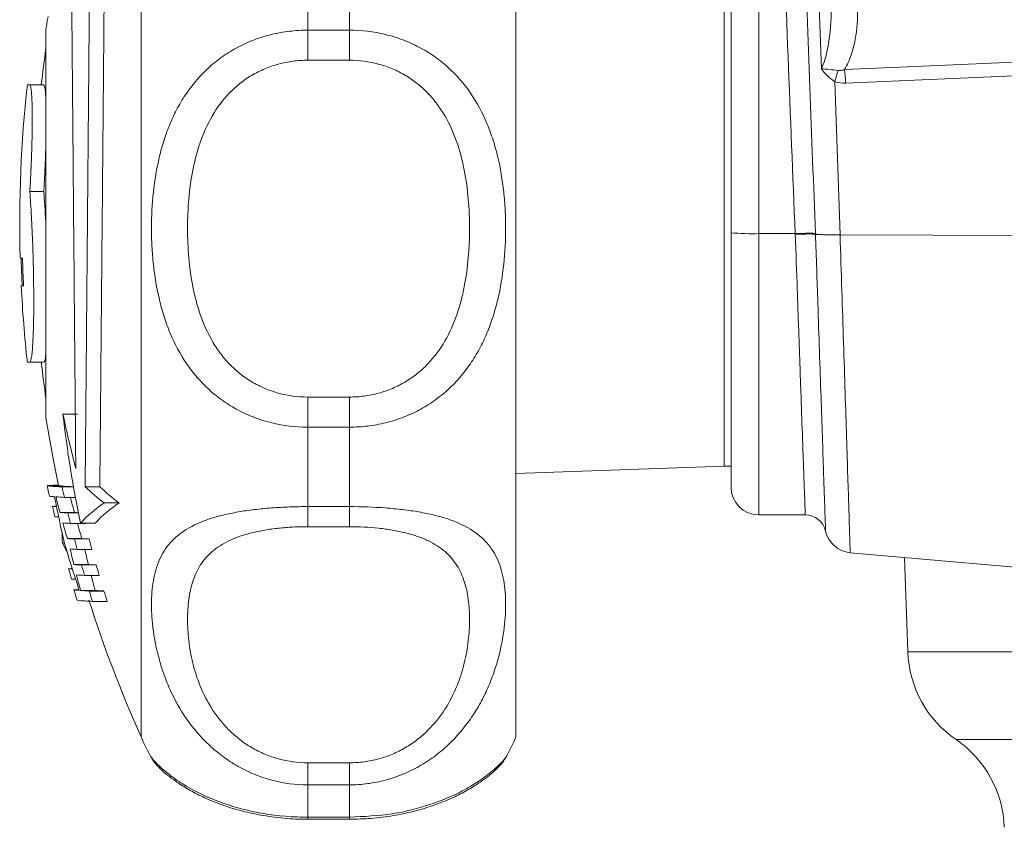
# Model space of a CAD drawing. Header units: millimetres. Extents: x 168 to 893, y 24 to 895.
# Tile 14 of 26: x 168 to 239, y 679 to 738. Entities that reach past the tile are written whole.
import ezdxf

# ---------------------------------------------------------------- set-up
doc = ezdxf.new("R2010")
doc.units = ezdxf.units.MM

msp = doc.modelspace()

# ---------------------------------------------------------------- linework, layer by layer
at = {"color": 7, "linetype": 'Continuous', "lineweight": 15}
for p, q in [((219.001, 722.204), (219.001, 790.067)), ((176.501, 722.544), (176.501, 759.867)), ((203.501, 722.544), (203.501, 759.867)), ((225.507, 734.006), (224.877, 752.024)), ((188.501, 742.569), (188.501, 736.799)), ((191.501, 736.799), (191.501, 742.569)), ((218.501, 740.367), (218.501, 705.367)), ((169.64, 736.867), (169.64, 708.867)), ((188.501, 736.799), (188.501, 734.632)), ((188.501, 736.799), (191.501, 736.799)), ((191.501, 736.799), (191.501, 734.632)), ((191.501, 734.632), (188.501, 734.632)), ((168.467, 732.867), (168.3, 732.867)), ((168.467, 732.867), (169.475, 732.867)), ((226.467, 733.086), (226.852, 722.041)), ((168.477, 725.174), (169.485, 725.174)), ((176.501, 685.867), (176.501, 722.544)), ((203.501, 685.867), (203.501, 722.544)), ((219.001, 703.867), (219.001, 722.204)), ((223.626, 722.134), (221.001, 722.134)), ((226.852, 722.041), (226.855, 722.041)), ((226.855, 722.041), (308.421, 721.792)), ((167.783, 720.367), (167.949, 720.367)), ((168.026, 718.367), (167.86, 718.367)), ((168.3, 712.867), (168.467, 712.867)), ((168.467, 712.867), (169.475, 712.867)), ((188.501, 710.358), (188.501, 708.19)), ((188.501, 710.358), (191.501, 710.358)), ((191.501, 710.358), (191.501, 708.19)), ((170.868, 709.118), (171.906, 709.118)), ((188.501, 708.19), (188.501, 702.462)), ((191.501, 708.19), (188.501, 708.19)), ((191.501, 702.462), (191.501, 708.19)), ((203.501, 704.843), (218.501, 705.367)), ((218.501, 705.367), (219.001, 705.367)), ((169.726, 703.959), (170.751, 703.959)), ((169.776, 703.972), (170.55, 703.972)), ((170.804, 703.88), (171.621, 703.88)), ((172.464, 703.888), (173.522, 703.888)), ((170.969, 703.13), (171.756, 703.13)), ((170.109, 702.472), (170.406, 702.472)), ((173.836, 702.727), (174.911, 702.727)), ((188.501, 702.462), (191.501, 702.462)), ((188.501, 702.462), (188.501, 701.014)), ((191.501, 702.462), (191.501, 701.014)), ((170.286, 701.722), (170.56, 701.722)), ((170.654, 702.039), (171.69, 702.039)), ((171.228, 702.005), (171.972, 702.005)), ((221.001, 701.867), (224.347, 701.867)), ((171.41, 701.255), (172.455, 701.255)), ((172.122, 701.266), (173.176, 701.266)), ((191.501, 701.014), (188.501, 701.014)), ((170.827, 699.855), (170.974, 699.855)), ((171.184, 700.159), (172.226, 700.159)), ((171.695, 700.13), (172.743, 700.13)), ((171.894, 699.38), (172.944, 699.38)), ((227.583, 699.141), (265.535, 695.82)), ((231.498, 698.798), (231.735, 691.994)), ((171.65, 698.287), (172.698, 698.287)), ((172.205, 698.255), (173.259, 698.255)), ((171.272, 697.972), (171.54, 697.972)), ((172.421, 697.505), (173.478, 697.505)), ((171.49, 697.222), (171.78, 697.222)), ((171.656, 696.459), (172.031, 696.459)), ((172.135, 696.416), (173.189, 696.416)), ((172.758, 696.38), (173.82, 696.38)), ((172.992, 695.631), (174.057, 695.631)), ((177.297, 684.308), (177.301, 684.301)), ((188.501, 684), (188.501, 682.409)), ((188.501, 684), (191.501, 684)), ((191.501, 684), (191.501, 682.409)), ((188.501, 682.409), (188.501, 680.078)), ((191.501, 682.409), (188.501, 682.409)), ((191.501, 680.078), (191.501, 682.409)), ((188.501, 680.078), (191.501, 680.078)), ((188.501, 679.93), (191.501, 679.93))]:
    msp.add_line(p, q, dxfattribs=at)
at = {"color": 8, "linetype": 'Continuous', "lineweight": 15}
for p, q in [((221.001, 779.392), (221.001, 722.134)), ((221.001, 722.134), (221.001, 701.867)), ((231.735, 691.994), (308.813, 691.994)), ((235.211, 685.672), (284.001, 685.672)), ((188.501, 680.078), (188.501, 679.93)), ((191.501, 680.078), (191.501, 679.93))]:
    msp.add_line(p, q, dxfattribs=at)
at = {"color": 7, "linetype": 'Continuous', "lineweight": 15, "flags": 128}
for points in [[(227.183, 733.96), (231.163, 734.134), (247.082, 734.827), (277.636, 736.157), (278.004, 736.173), (308.19, 737.487)], [(308.263, 736.511), (278.077, 735.197), (227.255, 732.985)], [(167.927, 718.367), (167.856, 720.181), (167.85, 720.367)], [(169.64, 708.867), (170.157, 705.903), (170.55, 703.972)]]:
    msp.add_lwpolyline(points, dxfattribs=at)
at = {"color": 7, "linetype": 'Continuous', "lineweight": 15}
for centre, radius, start, end in [((258.544, 722.867), 90, 170.45646, 171.05098), ((258.749, 722.867), 90, 171.93059, 173.62063), ((200.118, 741.731), 27.73, 341.83657, 343.58283), ((208.825, 732.107), 18.451, 2.7265, 5.76508), ((258.749, 722.867), 91, 173.69102, 181.57426), ((220.502, 736.513), 14.388, 264.01335, 271.98909), ((224.614, 705.052), 17.111, 88.43095, 93.30921), ((258.749, 722.867), 90.834, 181.57714, 182.83966), ((258.749, 722.867), 91, 182.83446, 186.30898), ((258.749, 722.867), 90, 186.37937, 188.06941), ((255.441, 718.603), 85.103, 186.39881, 191.75456), ((254.21, 726.681), 85.173, 191.89956, 194.60518), ((171.474, 720.507), 16.64, 263.97169, 267.69362), ((258.538, 722.814), 90.791, 191.98617, 192.47045), ((171.358, 688.607), 15.446, 93.04521, 95.87802), ((172.345, 718.988), 15.114, 263.94744, 267.24572), ((258.538, 722.735), 89.737, 192.12909, 192.61933), ((188.422, 721.355), 23.659, 227.58588, 231.93923), ((189.481, 721.574), 23.822, 227.93951, 232.29502), ((221.001, 703.867), 2, 180, 270), ((170.817, 710.975), 7.822, 263.18351, 265.97497), ((252.519, 718.932), 83.747, 190.84657, 193.20195), ((172.545, 735.072), 31.981, 266.07862, 267.17464), ((253.359, 724.332), 85.657, 194.3056, 195.08535), ((253.428, 724.334), 84.724, 194.46797, 195.25691), ((170.997, 694.714), 7.808, 94.38097, 96.52411), ((258.538, 722.923), 90.763, 193.02233, 193.50875), ((179.431, 694.43), 10.007, 123.99083, 136.91544), ((180.501, 694.328), 10.089, 123.64281, 136.55598), ((172.873, 735.281), 33.316, 266.1809, 267.17047), ((258.538, 722.735), 89.737, 193.35646, 193.84913), ((173.567, 730.138), 28.162, 266.1773, 266.74564), ((224.347, 700.367), 1.5, 12.63798, 90.04061), ((173.101, 735.448), 34.235, 266.24742, 267.16879), ((253.45, 724.356), 85.751, 195.60649, 196.39027), ((253.519, 724.359), 84.819, 195.78423, 196.57735), ((184.218, 700.648), 13.415, 180.21676, 183.39314), ((227.762, 701.133), 2, 192.64824, 264.81209), ((185.89, 707.024), 16.682, 205.45425, 208.09037), ((253.546, 723.768), 85.968, 196.18491, 198.5473), ((173.457, 735.745), 35.658, 266.3448, 267.16783), ((258.538, 722.735), 89.737, 194.59011, 195.08547), ((174.525, 736.592), 36.505, 266.38832, 267.202), ((258.538, 722.735), 88.723, 194.76064, 195.26207), ((173.659, 735.153), 35.816, 266.35305, 267.17431), ((252.644, 718.293), 83.428, 193.08223, 193.87484), ((252.722, 718.295), 82.487, 193.23535, 194.03754), ((173.91, 733.06), 34.847, 266.28115, 267.1946), ((258.538, 722.735), 89.737, 195.83071, 196.32905), ((174.985, 733.897), 35.684, 266.32591, 267.22885), ((258.538, 722.735), 88.723, 196.01649, 196.52101), ((172.14, 690.303), 7.718, 94.52082, 96.4587), ((258.538, 722.923), 90.763, 195.95658, 196.4496), ((174.087, 731.678), 34.213, 266.23227, 267.2091), ((252.739, 718.317), 83.526, 194.40445, 195.20076), ((252.818, 718.32), 82.587, 194.57357, 195.37959), ((172.603, 704.541), 8.137, 263.31838, 266.0559), ((258.538, 722.814), 90.791, 196.87471, 197.36995), ((174.366, 729.624), 33.282, 266.15748, 267.23237), ((258.538, 722.735), 89.737, 197.07897, 197.58059), ((175.446, 730.434), 34.092, 266.20426, 267.26662), ((258.538, 722.735), 88.723, 197.28029, 197.7882), ((173.678, 713.089), 17.472, 264.11806, 267.75186), ((258.544, 722.867), 90, 197.55418, 204.27465), ((239.73, 692.273), 8, 182, 235.60821), ((188.501, 690.867), 13, 202.61986, 210.34911), ((191.501, 690.867), 13, 329.74423, 337.38014), ((230.693, 679.07), 8, 2, 55.60821)]:
    msp.add_arc(centre, radius, start, end, dxfattribs=at)
msp.add_ellipse((226.123, 748.099), major_axis=(-3.817, 109.356), ratio=0.031986, start_param=1.572014, end_param=1.809411, dxfattribs=at)
at = {"color": 8, "linetype": 'Continuous', "lineweight": 15}
msp.add_ellipse((226.123, 748.047), major_axis=(-3.815, 109.256), ratio=0.018294, start_param=1.613285, end_param=1.809411, dxfattribs=at)
at = {"color": 7, "linetype": 'Continuous', "lineweight": 15}
for points, knots in [([(172.464, 703.888), (172.477, 705.291), (172.49, 706.785), (172.511, 709.156), (172.518, 709.969), (172.529, 711.221), (172.532, 711.644), (172.54, 712.501), (172.544, 712.936), (172.563, 715.113), (172.578, 716.891), (172.602, 719.61), (172.61, 720.526), (172.622, 721.912), (172.626, 722.378), (172.634, 723.306), (172.638, 723.769), (172.658, 726.076), (172.674, 727.9), (172.698, 730.605), (172.706, 731.502), (172.721, 733.282), (172.729, 734.152), (172.751, 736.707), (172.765, 738.335), (172.786, 740.662), (172.792, 741.422), (172.805, 742.884), (172.811, 743.587), (172.817, 744.262)], [0, 0, 0, 0, 0.125, 0.125, 0.1875, 0.1875, 0.21875, 0.21875, 0.25, 0.25, 0.375, 0.375, 0.4375, 0.4375, 0.46875, 0.46875, 0.5, 0.5, 0.625, 0.625, 0.6875, 0.6875, 0.75, 0.75, 0.875, 0.875, 0.9375, 0.9375, 1, 1, 1, 1]), ([(173.879, 744.262), (173.867, 742.911), (173.854, 741.463), (173.834, 739.151), (173.827, 738.357), (173.816, 737.131), (173.813, 736.716), (173.805, 735.874), (173.801, 735.447), (173.783, 733.305), (173.767, 731.547), (173.743, 728.849), (173.735, 727.939), (173.723, 726.558), (173.719, 726.093), (173.711, 725.167), (173.707, 724.704), (173.686, 722.397), (173.67, 720.566), (173.646, 717.841), (173.638, 716.935), (173.622, 715.134), (173.614, 714.251), (173.591, 711.656), (173.576, 709.994), (173.555, 707.607), (173.548, 706.825), (173.535, 705.317), (173.528, 704.59), (173.522, 703.888)], [0, 0, 0, 0, 0.125, 0.125, 0.1875, 0.1875, 0.21875, 0.21875, 0.25, 0.25, 0.375, 0.375, 0.4375, 0.4375, 0.46875, 0.46875, 0.5, 0.5, 0.625, 0.625, 0.6875, 0.6875, 0.75, 0.75, 0.875, 0.875, 0.9375, 0.9375, 1, 1, 1, 1]), ([(171.477, 741.416), (171.487, 740.246), (171.498, 738.985), (171.515, 736.962), (171.521, 736.265), (171.531, 735.186), (171.534, 734.821), (171.54, 734.079), (171.543, 733.703), (171.56, 731.81), (171.573, 730.252), (171.594, 727.85), (171.601, 727.039), (171.611, 725.805), (171.615, 725.39), (171.622, 724.561), (171.626, 724.147), (171.643, 722.078), (171.658, 720.43), (171.679, 717.969), (171.686, 717.151), (171.7, 715.517), (171.707, 714.715), (171.728, 712.352), (171.741, 710.834), (171.76, 708.641), (171.766, 707.922), (171.778, 706.53), (171.784, 705.855), (171.79, 705.204)], [0, 0, 0, 0, 0.125, 0.125, 0.1875, 0.1875, 0.21875, 0.21875, 0.25, 0.25, 0.375, 0.375, 0.4375, 0.4375, 0.46875, 0.46875, 0.5, 0.5, 0.625, 0.625, 0.6875, 0.6875, 0.75, 0.75, 0.875, 0.875, 0.9375, 0.9375, 1, 1, 1, 1]), ([(225.507, 734.006), (225.604, 734.216), (225.683, 734.434), (225.817, 734.873), (225.872, 735.095), (226.016, 735.768), (226.083, 736.224), (226.224, 737.593), (226.244, 738.51), (226.212, 739.431)], [0, 0, 0, 0, 0.125, 0.125, 0.25, 0.25, 0.5, 0.5, 1, 1, 1, 1]), ([(228.109, 738.385), (228.136, 737.622), (228.085, 736.868), (227.872, 735.753), (227.777, 735.384), (227.528, 734.655), (227.375, 734.3), (227.183, 733.96)], [0, 0, 0, 0, 0.5, 0.5, 0.75, 0.75, 1, 1, 1, 1]), ([(188.501, 708.19), (187.616, 708.19), (186.75, 708.295), (185.48, 708.606), (185.061, 708.736), (184.255, 709.042), (183.865, 709.219), (183.112, 709.618), (182.746, 709.842), (182.052, 710.33), (181.724, 710.593), (180.793, 711.438), (180.24, 712.081), (179.305, 713.456), (178.914, 714.191), (178.425, 715.362), (178.279, 715.764), (178.02, 716.572), (177.908, 716.981), (177.613, 718.22), (177.474, 719.063), (177.335, 720.353), (177.3, 720.787), (177.254, 721.663), (177.243, 722.103), (177.243, 723.41), (177.288, 724.272), (177.472, 725.979), (177.61, 726.823), (177.909, 728.075), (178.024, 728.488), (178.283, 729.293), (178.428, 729.687), (178.752, 730.458), (178.93, 730.834), (179.326, 731.568), (179.545, 731.927), (180.252, 732.956), (180.793, 733.58), (181.725, 734.419), (182.058, 734.683), (182.749, 735.164), (183.11, 735.383), (183.862, 735.778), (184.255, 735.955), (185.066, 736.26), (185.479, 736.386), (186.319, 736.591), (186.746, 736.668), (187.616, 736.772), (188.059, 736.799), (188.501, 736.799)], [0, 0, 0, 0, 0.0625, 0.0625, 0.09375, 0.09375, 0.125, 0.125, 0.15625, 0.15625, 0.1875, 0.1875, 0.25, 0.25, 0.3125, 0.3125, 0.34375, 0.34375, 0.375, 0.375, 0.4375, 0.4375, 0.46875, 0.46875, 0.5, 0.5, 0.5625, 0.5625, 0.625, 0.625, 0.65625, 0.65625, 0.6875, 0.6875, 0.71875, 0.71875, 0.75, 0.75, 0.8125, 0.8125, 0.84375, 0.84375, 0.875, 0.875, 0.90625, 0.90625, 0.9375, 0.9375, 0.96875, 0.96875, 1, 1, 1, 1]), ([(191.501, 736.799), (192.387, 736.799), (193.253, 736.695), (194.523, 736.387), (194.942, 736.258), (195.748, 735.955), (196.138, 735.78), (196.891, 735.384), (197.257, 735.162), (197.951, 734.678), (198.279, 734.417), (199.21, 733.58), (199.763, 732.941), (200.698, 731.576), (201.089, 730.845), (201.578, 729.681), (201.724, 729.281), (201.982, 728.476), (202.095, 728.069), (202.39, 726.835), (202.529, 725.994), (202.668, 724.707), (202.703, 724.273), (202.749, 723.398), (202.76, 722.959), (202.76, 721.652), (202.715, 720.789), (202.531, 719.079), (202.393, 718.232), (202.094, 716.975), (201.979, 716.56), (201.72, 715.751), (201.575, 715.355), (201.251, 714.581), (201.073, 714.202), (200.677, 713.464), (200.458, 713.102), (199.751, 712.066), (199.21, 711.437), (198.278, 710.592), (197.945, 710.325), (197.254, 709.84), (196.893, 709.619), (196.141, 709.22), (195.748, 709.042), (194.937, 708.734), (194.524, 708.606), (193.684, 708.4), (193.257, 708.322), (192.387, 708.217), (191.944, 708.19), (191.501, 708.19)], [0, 0, 0, 0, 0.0625, 0.0625, 0.09375, 0.09375, 0.125, 0.125, 0.15625, 0.15625, 0.1875, 0.1875, 0.25, 0.25, 0.3125, 0.3125, 0.34375, 0.34375, 0.375, 0.375, 0.4375, 0.4375, 0.46875, 0.46875, 0.5, 0.5, 0.5625, 0.5625, 0.625, 0.625, 0.65625, 0.65625, 0.6875, 0.6875, 0.71875, 0.71875, 0.75, 0.75, 0.8125, 0.8125, 0.84375, 0.84375, 0.875, 0.875, 0.90625, 0.90625, 0.9375, 0.9375, 0.96875, 0.96875, 1, 1, 1, 1]), ([(188.501, 734.632), (188.143, 734.632), (187.784, 734.608), (187.081, 734.515), (186.736, 734.446), (186.059, 734.263), (185.726, 734.148), (185.075, 733.874), (184.764, 733.717), (184.168, 733.363), (183.884, 733.167), (183.341, 732.736), (183.084, 732.501), (182.371, 731.76), (181.965, 731.21), (181.269, 730.013), (180.989, 729.383), (180.648, 728.404), (180.547, 728.072), (180.368, 727.398), (180.29, 727.054), (180.087, 726.021), (179.994, 725.328), (179.871, 723.932), (179.841, 723.23), (179.841, 721.817), (179.871, 721.104), (179.994, 719.701), (180.088, 719.008), (180.355, 717.64), (180.529, 716.966), (180.988, 715.641), (181.268, 715.01), (181.782, 714.117), (181.969, 713.829), (182.381, 713.273), (182.605, 713.005), (183.082, 712.506), (183.336, 712.272), (183.877, 711.838), (184.167, 711.637), (184.765, 711.279), (185.076, 711.121), (185.721, 710.848), (186.058, 710.731), (187.084, 710.452), (187.784, 710.358), (188.501, 710.358)], [0, 0, 0, 0, 0.03125, 0.03125, 0.0625, 0.0625, 0.09375, 0.09375, 0.125, 0.125, 0.15625, 0.15625, 0.1875, 0.1875, 0.25, 0.25, 0.3125, 0.3125, 0.34375, 0.34375, 0.375, 0.375, 0.4375, 0.4375, 0.5, 0.5, 0.5625, 0.5625, 0.625, 0.625, 0.6875, 0.6875, 0.75, 0.75, 0.78125, 0.78125, 0.8125, 0.8125, 0.84375, 0.84375, 0.875, 0.875, 0.90625, 0.90625, 0.9375, 0.9375, 1, 1, 1, 1]), ([(191.501, 710.358), (191.86, 710.358), (192.219, 710.382), (192.921, 710.476), (193.267, 710.546), (193.944, 710.731), (194.277, 710.846), (194.928, 711.122), (195.239, 711.28), (195.835, 711.636), (196.119, 711.834), (196.662, 712.268), (196.919, 712.504), (197.632, 713.25), (198.038, 713.803), (198.734, 715.006), (199.014, 715.639), (199.355, 716.621), (199.456, 716.954), (199.635, 717.631), (199.713, 717.975), (199.916, 719.01), (200.009, 719.705), (200.132, 721.103), (200.162, 721.805), (200.162, 723.218), (200.132, 723.931), (200.009, 725.332), (199.915, 726.024), (199.648, 727.388), (199.474, 728.061), (199.015, 729.381), (198.735, 730.009), (198.221, 730.897), (198.034, 731.184), (197.622, 731.737), (197.398, 732.003), (196.921, 732.499), (196.667, 732.731), (196.126, 733.163), (195.836, 733.363), (195.238, 733.718), (194.927, 733.875), (194.282, 734.147), (193.945, 734.262), (192.919, 734.54), (192.219, 734.632), (191.501, 734.632)], [0, 0, 0, 0, 0.03125, 0.03125, 0.0625, 0.0625, 0.09375, 0.09375, 0.125, 0.125, 0.15625, 0.15625, 0.1875, 0.1875, 0.25, 0.25, 0.3125, 0.3125, 0.34375, 0.34375, 0.375, 0.375, 0.4375, 0.4375, 0.5, 0.5, 0.5625, 0.5625, 0.625, 0.625, 0.6875, 0.6875, 0.75, 0.75, 0.78125, 0.78125, 0.8125, 0.8125, 0.84375, 0.84375, 0.875, 0.875, 0.90625, 0.90625, 0.9375, 0.9375, 1, 1, 1, 1]), ([(226.718, 733.893), (226.497, 733.918), (226.289, 733.943), (225.887, 733.986), (225.692, 734.004), (225.507, 734.006)], [0, 0, 0, 0, 0.5, 0.5, 1, 1, 1, 1]), ([(226.467, 733.086), (226.279, 733.216), (226.104, 733.358), (225.782, 733.666), (225.635, 733.832), (225.507, 734.006)], [0, 0, 0, 0, 0.5, 0.5, 1, 1, 1, 1]), ([(226.718, 733.893), (226.798, 733.884), (226.877, 733.889), (227.032, 733.914), (227.108, 733.935), (227.183, 733.96)], [0, 0, 0, 0, 0.5, 0.5, 1, 1, 1, 1]), ([(168.477, 725.174), (168.505, 725.623), (168.53, 726.079), (168.574, 727.002), (168.593, 727.474), (168.616, 728.156), (168.622, 728.381), (168.634, 728.824), (168.639, 729.044), (168.65, 729.686), (168.654, 730.086), (168.653, 730.643), (168.652, 730.823), (168.647, 731.161), (168.644, 731.32), (168.636, 731.616), (168.63, 731.754), (168.618, 732.009), (168.611, 732.126), (168.587, 732.439), (168.567, 732.597), (168.533, 732.758), (168.521, 732.799), (168.495, 732.853), (168.481, 732.867), (168.467, 732.867)], [0, 0, 0, 0, 0.125, 0.125, 0.25, 0.25, 0.3125, 0.3125, 0.375, 0.375, 0.5, 0.5, 0.5625, 0.5625, 0.625, 0.625, 0.6875, 0.6875, 0.75, 0.75, 0.875, 0.875, 0.9375, 0.9375, 1, 1, 1, 1]), ([(169.475, 732.867), (169.515, 732.811), (169.589, 732.705), (169.624, 731.998), (169.64, 731.667)], [0, 0, 0, 0, 0.53091, 1, 1, 1, 1]), ([(169.64, 728.879), (169.636, 728.654), (169.622, 727.817), (169.563, 726.494), (169.505, 725.509), (169.485, 725.174)], [0, 0, 0, 0, 0.195886, 0.72644, 1, 1, 1, 1]), ([(168.467, 712.867), (168.511, 712.867), (168.55, 712.967), (168.604, 713.263), (168.621, 713.388), (168.653, 713.679), (168.667, 713.846), (168.693, 714.225), (168.705, 714.437), (168.725, 714.9), (168.733, 715.148), (168.747, 715.678), (168.752, 715.959), (168.76, 716.555), (168.761, 716.867), (168.762, 717.506), (168.761, 717.835), (168.754, 718.513), (168.75, 718.863), (168.737, 719.564), (168.729, 719.915), (168.71, 720.62), (168.699, 720.976), (168.661, 722.037), (168.631, 722.716), (168.578, 723.692), (168.559, 724.009), (168.519, 724.612), (168.498, 724.9), (168.477, 725.174)], [0, 0, 0, 0, 0.125, 0.125, 0.1875, 0.1875, 0.25, 0.25, 0.3125, 0.3125, 0.375, 0.375, 0.4375, 0.4375, 0.5, 0.5, 0.5625, 0.5625, 0.625, 0.625, 0.6875, 0.6875, 0.75, 0.75, 0.875, 0.875, 0.9375, 0.9375, 1, 1, 1, 1]), ([(169.485, 725.174), (169.537, 724.492), (169.598, 723.703), (169.635, 722.741), (169.64, 722.61)], [0, 0, 0, 0, 0.864671, 1, 1, 1, 1]), ([(223.628, 722.088), (223.667, 722.09), (223.748, 722.093), (223.876, 722.097), (224.015, 722.101), (224.163, 722.105), (224.317, 722.108), (224.474, 722.11), (224.628, 722.111), (224.774, 722.11), (224.905, 722.107), (225.016, 722.102), (225.061, 722.096), (225.085, 722.094)], [0, 0, 0, 0, 0.057888, 0.122386, 0.193492, 0.271206, 0.355523, 0.446444, 0.543965, 0.648084, 0.758798, 0.876104, 1, 1, 1, 1]), ([(225.085, 722.094), (225.097, 722.092), (225.123, 722.089), (225.174, 722.084), (225.233, 722.079), (225.301, 722.075), (225.378, 722.071), (225.462, 722.067), (225.574, 722.062), (225.722, 722.057), (225.914, 722.052), (226.126, 722.048), (226.355, 722.044), (226.599, 722.042), (226.767, 722.041), (226.852, 722.041)], [0, 0, 0, 0, 0.059463, 0.118363, 0.176703, 0.234481, 0.291699, 0.348358, 0.404457, 0.499697, 0.59654, 0.694989, 0.795047, 0.896716, 1, 1, 1, 1]), ([(225.085, 722.094), (225.141, 720.425), (225.239, 717.53), (225.372, 713.598), (225.483, 710.34), (225.582, 707.411), (225.664, 704.992), (225.729, 703.085), (225.776, 701.71), (225.802, 700.928), (225.814, 700.596), (225.81, 700.695), (225.81, 700.695)], [0, 0, 0, 0, 0.147342, 0.255672, 0.367148, 0.475524, 0.587055, 0.688965, 0.793485, 0.895429, 0.999988, 1, 1, 1, 1]), ([(169.64, 713.612), (169.621, 713.412), (169.577, 712.933), (169.513, 712.891), (169.475, 712.867)], [0, 0, 0, 0, 0.415804, 1, 1, 1, 1]), ([(188.501, 682.409), (187.616, 682.409), (186.75, 682.524), (185.48, 682.863), (185.061, 683.005), (184.255, 683.335), (183.865, 683.525), (183.112, 683.95), (182.746, 684.188), (182.052, 684.7), (181.724, 684.973), (180.793, 685.843), (180.24, 686.492), (179.305, 687.839), (178.914, 688.542), (178.425, 689.62), (178.279, 689.984), (178.02, 690.702), (177.908, 691.058), (177.613, 692.116), (177.474, 692.806), (177.335, 693.811), (177.3, 694.141), (177.254, 694.79), (177.243, 695.107), (177.243, 696.023), (177.288, 696.592), (177.472, 697.655), (177.61, 698.147), (177.909, 698.833), (178.024, 699.052), (178.283, 699.465), (178.428, 699.66), (178.752, 700.029), (178.93, 700.203), (179.326, 700.532), (179.545, 700.688), (180.252, 701.12), (180.793, 701.363), (181.725, 701.673), (182.058, 701.768), (182.749, 701.936), (183.11, 702.011), (183.862, 702.142), (184.255, 702.199), (185.066, 702.296), (185.479, 702.336), (186.319, 702.399), (186.746, 702.422), (187.616, 702.454), (188.059, 702.462), (188.501, 702.462)], [0, 0, 0, 0, 0.0625, 0.0625, 0.09375, 0.09375, 0.125, 0.125, 0.15625, 0.15625, 0.1875, 0.1875, 0.25, 0.25, 0.3125, 0.3125, 0.34375, 0.34375, 0.375, 0.375, 0.4375, 0.4375, 0.46875, 0.46875, 0.5, 0.5, 0.5625, 0.5625, 0.625, 0.625, 0.65625, 0.65625, 0.6875, 0.6875, 0.71875, 0.71875, 0.75, 0.75, 0.8125, 0.8125, 0.84375, 0.84375, 0.875, 0.875, 0.90625, 0.90625, 0.9375, 0.9375, 0.96875, 0.96875, 1, 1, 1, 1]), ([(191.501, 702.462), (192.387, 702.462), (193.253, 702.431), (194.523, 702.336), (194.942, 702.296), (195.748, 702.199), (196.138, 702.142), (196.891, 702.011), (197.257, 701.936), (197.951, 701.766), (198.279, 701.673), (199.21, 701.363), (199.763, 701.114), (200.698, 700.54), (201.089, 700.215), (201.578, 699.657), (201.724, 699.458), (201.982, 699.046), (202.095, 698.83), (202.39, 698.154), (202.529, 697.664), (202.668, 696.863), (202.703, 696.585), (202.749, 696.006), (202.76, 695.707), (202.76, 694.79), (202.715, 694.15), (202.531, 692.818), (202.393, 692.126), (202.094, 691.053), (201.979, 690.691), (201.72, 689.973), (201.575, 689.614), (201.251, 688.901), (201.073, 688.546), (200.677, 687.843), (200.458, 687.493), (199.751, 686.477), (199.21, 685.842), (198.278, 684.972), (197.945, 684.695), (197.254, 684.185), (196.893, 683.951), (196.141, 683.527), (195.748, 683.335), (194.937, 683.003), (194.524, 682.864), (193.684, 682.639), (193.257, 682.554), (192.387, 682.438), (191.944, 682.409), (191.501, 682.409)], [0, 0, 0, 0, 0.0625, 0.0625, 0.09375, 0.09375, 0.125, 0.125, 0.15625, 0.15625, 0.1875, 0.1875, 0.25, 0.25, 0.3125, 0.3125, 0.34375, 0.34375, 0.375, 0.375, 0.4375, 0.4375, 0.46875, 0.46875, 0.5, 0.5, 0.5625, 0.5625, 0.625, 0.625, 0.65625, 0.65625, 0.6875, 0.6875, 0.71875, 0.71875, 0.75, 0.75, 0.8125, 0.8125, 0.84375, 0.84375, 0.875, 0.875, 0.90625, 0.90625, 0.9375, 0.9375, 0.96875, 0.96875, 1, 1, 1, 1]), ([(188.501, 701.014), (188.143, 701.014), (187.784, 701.005), (187.081, 700.969), (186.736, 700.942), (186.059, 700.87), (185.726, 700.824), (185.075, 700.713), (184.764, 700.648), (184.168, 700.499), (183.884, 700.416), (183.341, 700.227), (183.084, 700.122), (182.371, 699.783), (181.965, 699.522), (181.269, 698.921), (180.989, 698.59), (180.648, 698.051), (180.547, 697.864), (180.368, 697.476), (180.29, 697.273), (180.087, 696.653), (179.994, 696.219), (179.871, 695.31), (179.841, 694.836), (179.841, 693.846), (179.871, 693.328), (179.994, 692.275), (180.088, 691.737), (180.355, 690.642), (180.529, 690.085), (180.988, 688.958), (181.268, 688.405), (181.782, 687.603), (181.969, 687.341), (182.381, 686.828), (182.605, 686.579), (183.082, 686.108), (183.336, 685.885), (183.877, 685.467), (184.167, 685.271), (184.765, 684.92), (185.076, 684.764), (185.721, 684.492), (186.058, 684.375), (187.084, 684.095), (187.784, 684), (188.501, 684)], [0, 0, 0, 0, 0.03125, 0.03125, 0.0625, 0.0625, 0.09375, 0.09375, 0.125, 0.125, 0.15625, 0.15625, 0.1875, 0.1875, 0.25, 0.25, 0.3125, 0.3125, 0.34375, 0.34375, 0.375, 0.375, 0.4375, 0.4375, 0.5, 0.5, 0.5625, 0.5625, 0.625, 0.625, 0.6875, 0.6875, 0.75, 0.75, 0.78125, 0.78125, 0.8125, 0.8125, 0.84375, 0.84375, 0.875, 0.875, 0.90625, 0.90625, 0.9375, 0.9375, 1, 1, 1, 1]), ([(191.501, 684), (191.86, 684), (192.219, 684.024), (192.921, 684.119), (193.267, 684.19), (193.944, 684.375), (194.277, 684.49), (194.928, 684.765), (195.239, 684.921), (195.835, 685.27), (196.119, 685.462), (196.662, 685.88), (196.919, 686.106), (197.632, 686.81), (198.038, 687.32), (198.734, 688.402), (199.014, 688.956), (199.355, 689.792), (199.456, 690.071), (199.635, 690.63), (199.713, 690.91), (199.916, 691.739), (200.009, 692.278), (200.132, 693.327), (200.162, 693.837), (200.162, 694.828), (200.132, 695.309), (200.009, 696.221), (199.915, 696.654), (199.648, 697.474), (199.474, 697.862), (199.015, 698.589), (198.735, 698.919), (198.221, 699.365), (198.034, 699.505), (197.622, 699.77), (197.398, 699.895), (196.921, 700.122), (196.667, 700.225), (196.126, 700.414), (195.836, 700.499), (195.238, 700.648), (194.927, 700.713), (194.282, 700.823), (193.945, 700.869), (192.919, 700.979), (192.219, 701.014), (191.501, 701.014)], [0, 0, 0, 0, 0.03125, 0.03125, 0.0625, 0.0625, 0.09375, 0.09375, 0.125, 0.125, 0.15625, 0.15625, 0.1875, 0.1875, 0.25, 0.25, 0.3125, 0.3125, 0.34375, 0.34375, 0.375, 0.375, 0.4375, 0.4375, 0.5, 0.5, 0.5625, 0.5625, 0.625, 0.625, 0.6875, 0.6875, 0.75, 0.75, 0.78125, 0.78125, 0.8125, 0.8125, 0.84375, 0.84375, 0.875, 0.875, 0.90625, 0.90625, 0.9375, 0.9375, 1, 1, 1, 1]), ([(177.288, 684.294), (177.299, 684.274), (177.36, 684.162), (177.472, 684.021), (177.618, 683.837), (177.778, 683.67), (178.015, 683.441), (178.351, 683.15), (178.961, 682.676), (179.753, 682.158), (180.748, 681.617), (181.921, 681.102), (183.239, 680.654), (184.714, 680.283), (186.33, 680.036), (187.632, 679.919), (188.356, 679.94), (188.502, 679.945)], [0, 0, 0, 0, 0.003964, 0.022867, 0.044854, 0.08257, 0.144719, 0.250515, 0.344399, 0.441724, 0.536002, 0.626097, 0.713671, 0.797202, 0.887525, 0.977278, 1, 1, 1, 1]), ([(191.503, 679.936), (192.021, 679.946), (193.1, 679.967), (194.692, 680.175), (196.222, 680.502), (197.619, 680.93), (198.855, 681.428), (199.911, 681.96), (200.797, 682.507), (201.461, 682.991), (202.013, 683.454), (202.318, 683.77), (202.455, 683.928), (202.594, 684.103), (202.683, 684.243), (202.729, 684.315)], [0, 0, 0, 0, 0.078896, 0.164454, 0.250076, 0.336261, 0.424396, 0.515063, 0.608916, 0.708398, 0.810549, 0.939506, 0.971493, 0.985303, 1, 1, 1, 1])]:
    msp.add_open_spline(points, degree=3, knots=knots, dxfattribs=at)
for points in [[(227.255, 732.985), (226.987, 732.973), (226.723, 733.001), (226.467, 733.086)], [(223.628, 722.088), (223.628, 722.103), (223.627, 722.119), (223.626, 722.134)], [(225.082, 722.156), (225.083, 722.135), (225.084, 722.114), (225.085, 722.094)]]:
    msp.add_open_spline(points, degree=3, dxfattribs=at)
at = {"color": 8, "linetype": 'Continuous', "lineweight": 15}
for points, knots in [([(224.347, 701.867), (224.347, 701.867), (224.342, 701.996), (224.328, 702.378), (224.323, 702.537), (224.309, 702.919), (224.301, 703.143), (224.274, 703.897), (224.252, 704.513), (224.213, 705.609), (224.199, 706.005), (224.169, 706.842), (224.153, 707.283), (224.104, 708.672), (224.068, 709.686), (224.009, 711.343), (223.989, 711.914), (223.947, 713.078), (223.905, 714.268), (223.861, 715.512), (223.816, 716.783), (223.793, 717.435), (223.723, 719.404), (223.676, 720.737), (223.629, 722.088)], [0, 0, 0, 0, 0.125, 0.125, 0.1875, 0.1875, 0.25, 0.25, 0.375, 0.375, 0.4375, 0.4375, 0.5, 0.5, 0.625, 0.625, 0.6875, 0.6875, 0.75, 0.8125, 0.8125, 0.875, 0.875, 1, 1, 1, 1]), ([(226.855, 722.041), (226.898, 720.705), (226.982, 718.059), (227.105, 714.208), (227.22, 710.622), (227.325, 707.352), (227.414, 704.548), (227.488, 702.243), (227.543, 700.524), (227.576, 699.49), (227.59, 699.056), (227.587, 699.163), (227.586, 699.173)], [0, 0, 0, 0, 0.110376, 0.218511, 0.329782, 0.437908, 0.549172, 0.65725, 0.768465, 0.87649, 0.987649, 1, 1, 1, 1]), ([(177.301, 684.301), (177.303, 684.295), (177.306, 684.276), (177.728, 683.819), (178.488, 683.162), (179.657, 682.327), (181.584, 681.312), (184.48, 680.417), (186.884, 680.098), (188.244, 680.081), (188.501, 680.078)], [0, 0, 0, 0, 0.077529, 0.24176, 0.349305, 0.459394, 0.642652, 0.799718, 0.962136, 1, 1, 1, 1]), ([(191.501, 680.078), (192.549, 680.128), (194.619, 680.227), (197.379, 680.949), (199.367, 681.793), (200.721, 682.586), (201.744, 683.338), (202.444, 683.991), (202.77, 684.363), (202.728, 684.329), (202.72, 684.323)], [0, 0, 0, 0, 0.151823, 0.300062, 0.446191, 0.55056, 0.658047, 0.807743, 0.963378, 1, 1, 1, 1])]:
    msp.add_open_spline(points, degree=3, knots=knots, dxfattribs=at)

doc.saveas('drawing.dxf')
